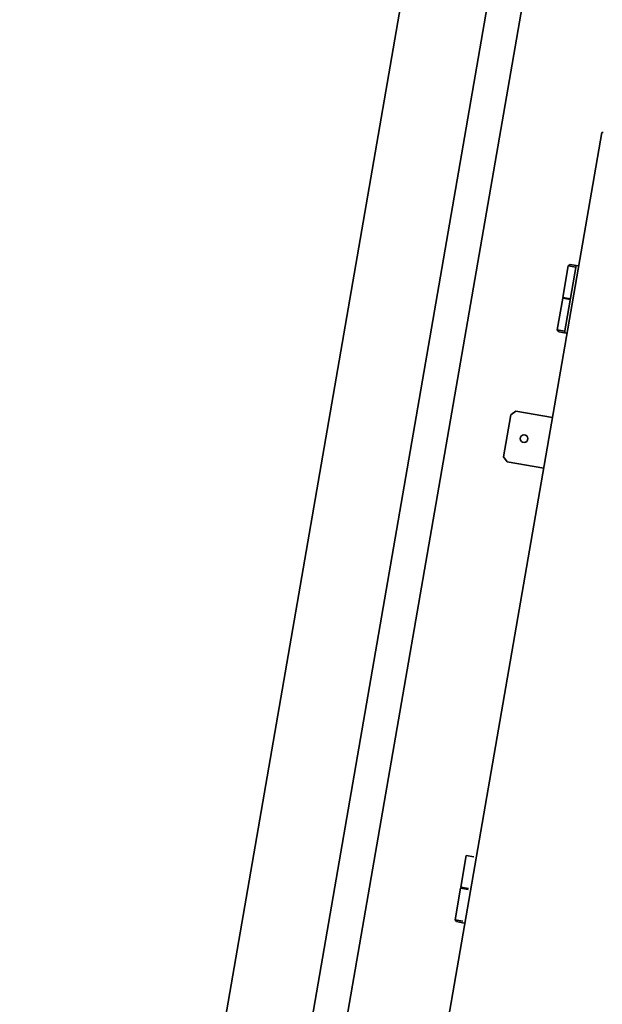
# Model space of a CAD drawing. Header units: metres. Extents: x 7482748 to 7484637, y 5684406 to 5687014.
# Tile 194 of 256: x 7484466.251 to 7484466.932, y 5686559.871 to 5686561.023. Entities that reach past the tile are written whole.
import ezdxf

# ---------------------------------------------------------------- set-up
doc = ezdxf.new("R2010")
doc.units = ezdxf.units.M
doc.header["$MEASUREMENT"] = 0
doc.layers.add('projektowane obiekty', color=5, linetype='Continuous', lineweight=35)

# ---------------------------------------------------------------- blocks, each defined once
blk = doc.blocks.new('G$C272683C2')
at = {"layer": 'projektowane obiekty', "color": 0}
for p, q in [((0.7376, 0.2762), (0.7472, -3.2238)), ((0.7376, 0.2762), (0.7472, -3.2238)), ((0.8378, 0.1765), (0.8469, -3.1235)), ((0.8378, 0.1765), (0.8469, -3.1235)), ((0.878, 0.1366), (0.8868, -3.0834)), ((0.878, 0.1366), (0.8868, -3.0834)), ((0.9974, -0.7177), (1.0003, -1.7846)), ((0.9989, -0.7177), (0.9974, -0.7177)), ((0.9974, -0.7177), (1.0003, -1.7846)), ((0.9989, -0.7177), (0.9974, -0.7177)), ((0.9878, -0.8762), (0.9858, -0.8782)), ((0.9878, -0.8762), (0.9858, -0.8782)), ((0.9858, -0.8782), (0.9948, -0.8782)), ((0.9859, -0.9157), (0.9858, -0.8782)), ((0.9858, -0.8782), (0.9948, -0.8782)), ((0.9859, -0.9157), (0.9858, -0.8782)), ((0.9948, -0.8762), (0.9878, -0.8762)), ((0.9948, -0.8762), (0.9878, -0.8762)), ((0.9948, -0.8762), (0.9951, -0.9562)), ((0.9948, -0.8762), (0.9978, -0.8762)), ((0.9948, -0.8762), (0.9951, -0.9562)), ((0.9948, -0.8762), (0.9978, -0.8762)), ((0.9949, -0.9157), (0.9859, -0.9157)), ((0.9864, -0.9162), (0.9859, -0.9157)), ((0.9949, -0.9157), (0.9859, -0.9157)), ((0.9864, -0.9162), (0.9859, -0.9157)), ((0.9864, -0.9162), (0.9859, -0.9167)), ((0.9864, -0.9162), (0.9859, -0.9167)), ((0.9859, -0.9167), (0.9949, -0.9167)), ((0.9861, -0.9542), (0.9859, -0.9167)), ((0.9859, -0.9167), (0.9949, -0.9167)), ((0.9861, -0.9542), (0.9859, -0.9167)), ((0.9949, -0.9162), (0.9864, -0.9162)), ((0.9864, -0.9162), (0.9949, -0.9162)), ((0.9949, -0.9162), (0.9864, -0.9162)), ((0.9864, -0.9162), (0.9949, -0.9162)), ((0.9951, -0.9542), (0.9861, -0.9542)), ((0.9881, -0.9562), (0.9861, -0.9542)), ((0.9951, -0.9542), (0.9861, -0.9542)), ((0.9881, -0.9562), (0.9861, -0.9542)), ((0.9881, -0.9562), (0.9951, -0.9562)), ((0.9881, -0.9562), (0.9951, -0.9562)), ((0.9951, -0.9562), (0.9981, -0.9562)), ((0.9951, -0.9562), (0.9981, -0.9562)), ((0.9548, -1.0563), (0.9498, -1.0613)), ((0.9548, -1.0563), (0.9498, -1.0613)), ((0.9548, -1.0563), (0.9983, -1.0562)), ((0.9548, -1.0563), (0.9983, -1.0562)), ((0.95, -1.1113), (0.9498, -1.0613)), ((0.95, -1.1113), (0.9498, -1.0613)), ((0.95, -1.1113), (0.955, -1.1163)), ((0.95, -1.1113), (0.955, -1.1163)), ((0.9985, -1.1162), (0.955, -1.1163)), ((0.9985, -1.1162), (0.955, -1.1163)), ((0.9878, -1.5782), (0.9968, -1.5782)), ((0.9879, -1.6157), (0.9878, -1.5782)), ((0.9878, -1.5782), (0.9968, -1.5782)), ((0.9879, -1.6157), (0.9878, -1.5782)), ((0.9969, -1.6157), (0.9879, -1.6157)), ((0.9884, -1.6162), (0.9879, -1.6157)), ((0.9969, -1.6157), (0.9879, -1.6157)), ((0.9884, -1.6162), (0.9879, -1.6157)), ((0.9884, -1.6162), (0.9879, -1.6167)), ((0.9884, -1.6162), (0.9879, -1.6167)), ((0.9879, -1.6167), (0.9969, -1.6167)), ((0.988, -1.6542), (0.9879, -1.6167)), ((0.9879, -1.6167), (0.9969, -1.6167)), ((0.988, -1.6542), (0.9879, -1.6167)), ((0.9969, -1.6162), (0.9884, -1.6162)), ((0.9884, -1.6162), (0.9969, -1.6162)), ((0.9969, -1.6162), (0.9884, -1.6162)), ((0.9884, -1.6162), (0.9969, -1.6162)), ((0.997, -1.6542), (0.988, -1.6542)), ((0.99, -1.6562), (0.988, -1.6542)), ((0.997, -1.6542), (0.988, -1.6542)), ((0.99, -1.6562), (0.988, -1.6542)), ((0.99, -1.6562), (0.997, -1.6562)), ((0.99, -1.6562), (0.997, -1.6562)), ((0.997, -1.6562), (1, -1.6562)), ((0.997, -1.6562), (1, -1.6562))]:
    blk.add_line(p, q, dxfattribs=at)
blk.add_circle((0.9699, -1.0862), 0.0045, dxfattribs=at)
blk.add_circle((0.9699, -1.0862), 0.0045, dxfattribs=at)
blk.add_open_spline([(0.9978, -0.7182), (0.9975, -0.718), (0.9974, -0.7179), (0.9974, -0.7177)], degree=3, dxfattribs=at)
blk.add_open_spline([(0.9978, -0.7182), (0.9975, -0.718), (0.9974, -0.7179), (0.9974, -0.7177)], degree=3, dxfattribs=at)

msp = doc.modelspace()

# ---------------------------------------------------------------- block references
at = {"color": 5, "linetype": 'Continuous', "rotation": 350.0254444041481}
msp.add_blockref('G$C272683C2', (7484466.07384, 5686561.77044), dxfattribs=at)

doc.saveas('drawing.dxf')
